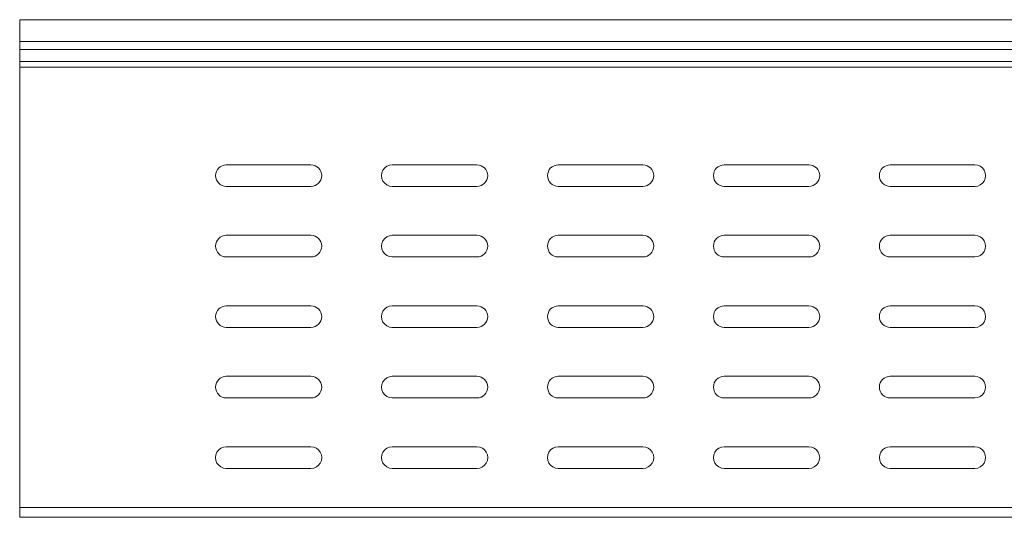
# Model space of a CAD drawing. Header units: millimetres. Extents: x -771 to 2233, y -1470 to 82.
# Tile 18 of 23: x 1141 to 1438, y -521 to -371. Entities that reach past the tile are written whole.
import ezdxf

# ---------------------------------------------------------------- set-up
doc = ezdxf.new("R2010")
doc.units = ezdxf.units.MM

msp = doc.modelspace()

# ---------------------------------------------------------------- linework, layer by layer
at = {"color": 7, "linetype": 'Continuous', "lineweight": 15}
for p, q in [((1491.17, -370.86), (1141.17, -370.86)), ((1141.17, -377.47), (1141.17, -370.86)), ((1141.17, -379.86), (1141.17, -377.47)), ((1141.17, -383.43), (1141.17, -379.86)), ((1141.17, -385.16), (1141.17, -383.43)), ((1141.17, -517.86), (1141.17, -385.16)), ((1203.42, -414.61), (1228.92, -414.61)), ((1253.42, -414.61), (1278.92, -414.61)), ((1303.42, -414.61), (1328.92, -414.61)), ((1353.42, -414.61), (1378.92, -414.61)), ((1403.42, -414.61), (1428.92, -414.61)), ((1228.92, -421.11), (1203.42, -421.11)), ((1278.92, -421.11), (1253.42, -421.11)), ((1328.92, -421.11), (1303.42, -421.11)), ((1378.92, -421.11), (1353.42, -421.11)), ((1428.92, -421.11), (1403.42, -421.11)), ((1203.42, -435.86), (1228.92, -435.86)), ((1253.42, -435.86), (1278.92, -435.86)), ((1303.42, -435.86), (1328.92, -435.86)), ((1353.42, -435.86), (1378.92, -435.86)), ((1403.42, -435.86), (1428.92, -435.86)), ((1228.92, -442.36), (1203.42, -442.36)), ((1278.92, -442.36), (1253.42, -442.36)), ((1328.92, -442.36), (1303.42, -442.36)), ((1378.92, -442.36), (1353.42, -442.36)), ((1428.92, -442.36), (1403.42, -442.36)), ((1203.42, -457.11), (1228.92, -457.11)), ((1253.42, -457.11), (1278.92, -457.11)), ((1303.42, -457.11), (1328.92, -457.11)), ((1353.42, -457.11), (1378.92, -457.11)), ((1403.42, -457.11), (1428.92, -457.11)), ((1228.92, -463.61), (1203.42, -463.61)), ((1278.92, -463.61), (1253.42, -463.61)), ((1328.92, -463.61), (1303.42, -463.61)), ((1378.92, -463.61), (1353.42, -463.61)), ((1428.92, -463.61), (1403.42, -463.61)), ((1203.42, -478.36), (1228.92, -478.36)), ((1253.42, -478.36), (1278.92, -478.36)), ((1303.42, -478.36), (1328.92, -478.36)), ((1353.42, -478.36), (1378.92, -478.36)), ((1403.42, -478.36), (1428.92, -478.36)), ((1228.92, -484.86), (1203.42, -484.86)), ((1278.92, -484.86), (1253.42, -484.86)), ((1328.92, -484.86), (1303.42, -484.86)), ((1378.92, -484.86), (1353.42, -484.86)), ((1428.92, -484.86), (1403.42, -484.86)), ((1203.42, -499.61), (1228.92, -499.61)), ((1253.42, -499.61), (1278.92, -499.61)), ((1303.42, -499.61), (1328.92, -499.61)), ((1353.42, -499.61), (1378.92, -499.61)), ((1403.42, -499.61), (1428.92, -499.61)), ((1228.92, -506.11), (1203.42, -506.11)), ((1278.92, -506.11), (1253.42, -506.11)), ((1328.92, -506.11), (1303.42, -506.11)), ((1378.92, -506.11), (1353.42, -506.11)), ((1428.92, -506.11), (1403.42, -506.11)), ((1141.17, -520.86), (1141.17, -517.86)), ((1491.17, -520.86), (1141.17, -520.86))]:
    msp.add_line(p, q, dxfattribs=at)
at = {"color": 7, "linetype": 'Continuous', "lineweight": 0}
for p, q in [((1491.17, -377.47), (1141.17, -377.47)), ((1491.17, -379.86), (1141.17, -379.86)), ((1491.17, -383.43), (1141.17, -383.43)), ((1491.17, -385.16), (1141.17, -385.16)), ((1491.17, -517.86), (1141.17, -517.86))]:
    msp.add_line(p, q, dxfattribs=at)
at = {"color": 7, "linetype": 'Continuous', "lineweight": 15}
for centre, start, end in [((1203.42, -417.86), 90.0001, 269.9999), ((1228.92, -417.86), 270.0002, 89.9998), ((1253.42, -417.86), 89.9996, 270.0004), ((1278.92, -417.86), 270.0002, 89.9998), ((1303.42, -417.86), 90.0001, 269.9999), ((1328.92, -417.86), 270.0002, 89.9998), ((1353.42, -417.86), 90.0001, 269.9999), ((1378.92, -417.86), 270.0002, 89.9998), ((1403.42, -417.86), 90.0001, 269.9999), ((1428.92, -417.86), 269.9996, 90.0004), ((1203.42, -439.11), 90, 270), ((1228.92, -439.11), 270, 90), ((1253.42, -439.11), 89.9995, 270.0005), ((1278.92, -439.11), 270, 90), ((1303.42, -439.11), 90, 270), ((1328.92, -439.11), 270, 90), ((1353.42, -439.11), 90, 270), ((1378.92, -439.11), 270, 90), ((1403.42, -439.11), 90, 270), ((1428.92, -439.11), 269.9995, 90.0005), ((1203.42, -460.36), 90.0002, 269.9998), ((1228.92, -460.36), 270.0002, 89.9998), ((1253.42, -460.36), 89.9996, 270.0004), ((1278.92, -460.36), 270.0002, 89.9998), ((1303.42, -460.36), 90.0001, 269.9999), ((1328.92, -460.36), 270.0002, 89.9998), ((1353.42, -460.36), 90.0002, 269.9998), ((1378.92, -460.36), 270.0002, 89.9998), ((1403.42, -460.36), 90.0002, 269.9998), ((1428.92, -460.36), 269.9996, 90.0004), ((1203.42, -481.61), 90.0002, 269.9998), ((1228.92, -481.61), 270.0001, 89.9999), ((1253.42, -481.61), 89.9997, 270.0003), ((1278.92, -481.61), 270.0001, 89.9999), ((1303.42, -481.61), 90.0002, 269.9998), ((1328.92, -481.61), 270.0001, 89.9999), ((1353.42, -481.61), 90.0002, 269.9998), ((1378.92, -481.61), 270.0001, 89.9999), ((1403.42, -481.61), 90.0002, 269.9998), ((1428.92, -481.61), 269.9996, 90.0004), ((1203.42, -502.86), 89.9999, 270.0001), ((1228.92, -502.86), 269.9999, 90.0001), ((1253.42, -502.86), 89.9994, 270.0006), ((1278.92, -502.86), 269.9999, 90.0001), ((1303.42, -502.86), 89.9999, 270.0001), ((1328.92, -502.86), 269.9999, 90.0001), ((1353.42, -502.86), 89.9999, 270.0001), ((1378.92, -502.86), 269.9999, 90.0001), ((1403.42, -502.86), 89.9999, 270.0001), ((1428.92, -502.86), 269.9994, 90.0006)]:
    msp.add_arc(centre, 3.25, start, end, dxfattribs=at)

doc.saveas('drawing.dxf')
